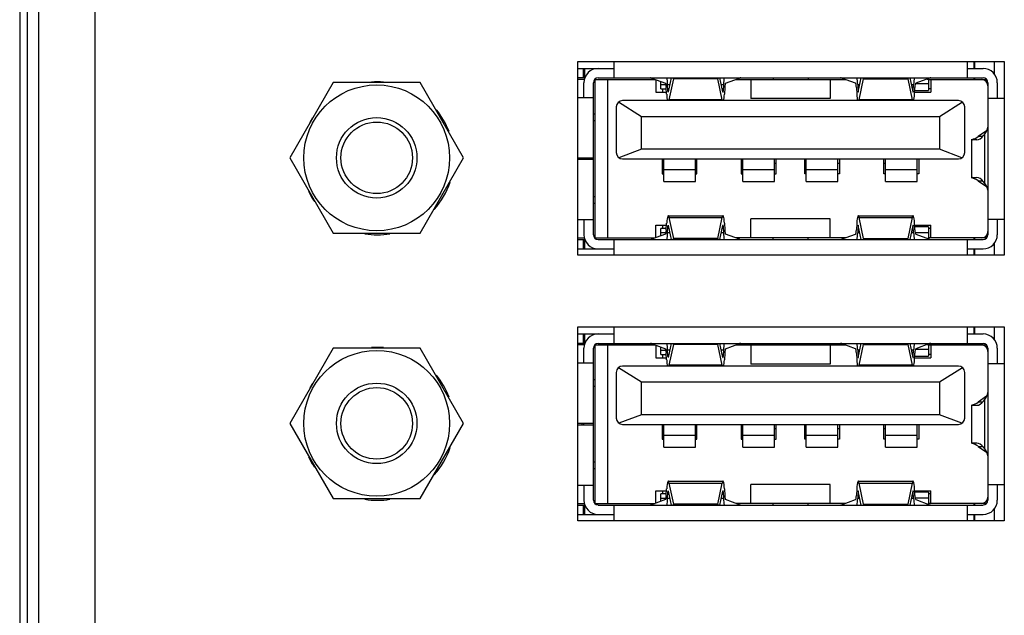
# Model space of a CAD drawing. Header units: inches. Extents: x 0 to 34, y 0 to 22.
# Tile 99 of 137: x 12.359 to 13.583, y 17.119 to 17.859. Entities that reach past the tile are written whole.
import ezdxf

# ---------------------------------------------------------------- set-up
doc = ezdxf.new("R2010")
doc.units = ezdxf.units.IN
doc.header["$LTSCALE"] = 1.87
doc.header["$MEASUREMENT"] = 0
doc.layers.get('0').update_dxf_attribs({"linetype": 'CONTINUOUS'})
for name, color, linetype in [('02___PRT_ALL_AXES', 7, 'CONTINUOUS'), ('COSMETIC', 7, 'CONTINUOUS'), ('THREAD', 7, 'CONTINUOUS')]:
    doc.layers.add(name, color=color, linetype=linetype)

msp = doc.modelspace()

# ---------------------------------------------------------------- linework, layer by layer
at = {"color": 3, "linetype": 'CONTINUOUS'}
for p, q in [((12.4533, 16.5279), (12.4533, 19.7172)), ((12.3833, 16.5975), (12.3833, 19.6475))]:
    msp.add_line(p, q, dxfattribs=at)
at = {"color": 7, "linetype": 'CONTINUOUS'}
for p, q in [((12.3595, 19.6812), (12.3595, 16.5639)), ((12.369, 16.5639), (12.369, 19.6812)), ((13.098, 17.7869), (13.098, 17.8075)), ((13.5369, 17.8075), (13.5369, 17.7869)), ((13.053, 17.7987), (13.098, 17.7987)), ((13.0595, 17.7987), (13.0595, 17.7869)), ((13.0618, 17.7875), (13.0618, 17.7987)), ((13.5369, 17.7987), (13.5566, 17.7987)), ((12.7491, 17.7811), (12.6951, 17.6876)), ((12.8571, 17.7811), (12.7491, 17.7811)), ((12.911, 17.6876), (12.8571, 17.7811)), ((13.0616, 17.7869), (13.053, 17.7869)), ((13.061, 17.785), (13.053, 17.785)), ((13.0606, 17.7627), (13.0606, 17.781)), ((13.0724, 17.5921), (13.0724, 17.781)), ((13.0739, 17.785), (13.1493, 17.785)), ((13.0743, 17.785), (13.0743, 17.5881)), ((13.0783, 17.7869), (13.5566, 17.7869)), ((13.0901, 17.785), (13.0901, 17.5881)), ((13.1447, 17.7867), (13.162, 17.7802)), ((13.1499, 17.7847), (13.1499, 17.7692)), ((13.156, 17.7732), (13.156, 17.7825)), ((13.1627, 17.7783), (13.156, 17.7783)), ((13.165, 17.7705), (13.1646, 17.7788)), ((13.1646, 17.7788), (13.1673, 17.7788)), ((13.1691, 17.7869), (13.1654, 17.7696)), ((13.1718, 17.7857), (13.1663, 17.7598)), ((13.1718, 17.7857), (13.1717, 17.7869)), ((13.2269, 17.7857), (13.1718, 17.7857)), ((13.227, 17.7869), (13.2269, 17.7857)), ((13.2323, 17.7598), (13.2269, 17.7857)), ((13.2333, 17.7696), (13.2296, 17.7869)), ((13.2313, 17.7788), (13.2341, 17.7788)), ((13.2341, 17.7788), (13.2337, 17.7705)), ((13.2367, 17.7802), (13.254, 17.7867)), ((13.2494, 17.785), (13.3855, 17.785)), ((13.268, 17.785), (13.268, 17.7613)), ((13.2958, 17.7869), (13.2958, 17.785)), ((13.3391, 17.7869), (13.3391, 17.785)), ((13.3665, 17.785), (13.3665, 17.7613)), ((13.3982, 17.7802), (13.3809, 17.7867)), ((13.4008, 17.7788), (13.4012, 17.7705)), ((13.4008, 17.7788), (13.4036, 17.7788)), ((13.4016, 17.7696), (13.4053, 17.7869)), ((13.4026, 17.7598), (13.408, 17.7857)), ((13.4079, 17.7869), (13.408, 17.7857)), ((13.408, 17.7857), (13.4631, 17.7857)), ((13.4631, 17.7857), (13.4632, 17.7869)), ((13.4631, 17.7857), (13.4685, 17.7598)), ((13.4658, 17.7869), (13.4695, 17.7696)), ((13.4675, 17.7788), (13.4703, 17.7788)), ((13.4699, 17.7705), (13.4703, 17.7788)), ((13.4887, 17.7796), (13.4725, 17.7796)), ((13.4902, 17.7867), (13.4729, 17.7802)), ((13.4871, 17.7855), (13.4887, 17.7855)), ((13.4887, 17.7861), (13.4887, 17.7712)), ((13.4887, 17.785), (13.561, 17.785)), ((13.4917, 17.785), (13.4917, 17.7692)), ((13.5625, 17.781), (13.5625, 17.5921)), ((13.5743, 17.781), (13.5743, 17.7619)), ((13.1499, 17.7692), (13.1633, 17.7692)), ((13.156, 17.7732), (13.1631, 17.7732)), ((13.1582, 17.7732), (13.1582, 17.7692)), ((13.1634, 17.7667), (13.163, 17.7749)), ((13.1656, 17.7705), (13.165, 17.7705)), ((13.2337, 17.7705), (13.2331, 17.7705)), ((13.2357, 17.7749), (13.2353, 17.7667)), ((13.3992, 17.7749), (13.3996, 17.7667)), ((13.4018, 17.7705), (13.4012, 17.7705)), ((13.4699, 17.7705), (13.4693, 17.7705)), ((13.4715, 17.7667), (13.4719, 17.7749)), ((13.4716, 17.7692), (13.4917, 17.7692)), ((13.4717, 17.7712), (13.4887, 17.7712)), ((13.4917, 17.7732), (13.4887, 17.7732)), ((13.053, 17.7627), (13.0724, 17.7627)), ((13.1036, 17.757), (13.1322, 17.7391)), ((13.5259, 17.7588), (13.1086, 17.7588)), ((13.2323, 17.7598), (13.1663, 17.7598)), ((13.3665, 17.7613), (13.268, 17.7613)), ((13.4685, 17.7598), (13.4026, 17.7598)), ((13.5023, 17.7391), (13.5309, 17.757)), ((13.5625, 17.7619), (13.583, 17.7619)), ((13.0743, 17.7417), (13.0724, 17.7417)), ((13.1007, 17.7509), (13.1007, 17.6942)), ((13.5338, 17.6942), (13.5338, 17.7509)), ((13.0724, 17.7338), (13.0743, 17.7338)), ((13.1322, 17.6982), (13.1322, 17.7391)), ((13.1322, 17.7391), (13.5023, 17.7391)), ((13.5023, 17.7391), (13.5023, 17.6982)), ((13.5609, 17.7212), (13.5505, 17.7141)), ((13.5428, 17.7102), (13.5428, 17.7106)), ((13.5428, 17.6629), (13.5428, 17.7102)), ((13.5434, 17.7102), (13.5488, 17.7102)), ((13.556, 17.7141), (13.5505, 17.7141)), ((13.5572, 17.7153), (13.5584, 17.7168)), ((13.5584, 17.7168), (13.5584, 17.6563)), ((13.1322, 17.6982), (13.1042, 17.6877)), ((13.5023, 17.6982), (13.1322, 17.6982)), ((13.5303, 17.6877), (13.5023, 17.6982)), ((12.6951, 17.6876), (12.7491, 17.5941)), ((12.8571, 17.5941), (12.911, 17.6876)), ((13.0724, 17.6873), (13.053, 17.6873)), ((13.053, 17.6858), (13.0724, 17.6858)), ((13.0586, 17.6858), (13.0586, 17.6873)), ((13.0606, 17.6858), (13.0606, 17.6873)), ((13.0606, 17.6859), (13.0724, 17.6859)), ((13.1086, 17.6863), (13.5259, 17.6863)), ((13.1578, 17.6863), (13.1578, 17.6678)), ((13.1598, 17.6806), (13.1578, 17.6806)), ((13.1598, 17.6581), (13.1598, 17.6863)), ((13.1991, 17.6581), (13.1991, 17.6863)), ((13.2011, 17.6806), (13.1991, 17.6806)), ((13.2011, 17.6678), (13.2011, 17.6863)), ((13.2562, 17.6863), (13.2562, 17.6678)), ((13.2582, 17.6806), (13.2562, 17.6806)), ((13.2582, 17.6581), (13.2582, 17.6863)), ((13.2976, 17.6581), (13.2976, 17.6863)), ((13.2995, 17.6806), (13.2976, 17.6806)), ((13.2995, 17.6678), (13.2995, 17.6863)), ((13.335, 17.6678), (13.335, 17.6863)), ((13.3369, 17.6806), (13.335, 17.6806)), ((13.3369, 17.6581), (13.3369, 17.6863)), ((13.3763, 17.6581), (13.3763, 17.6863)), ((13.3783, 17.6806), (13.3763, 17.6806)), ((13.3783, 17.6863), (13.3783, 17.6678)), ((13.4334, 17.6678), (13.4334, 17.6863)), ((13.4354, 17.6806), (13.4334, 17.6806)), ((13.4354, 17.6581), (13.4354, 17.6863)), ((13.4747, 17.6581), (13.4747, 17.6863)), ((13.4767, 17.6863), (13.4767, 17.6678)), ((13.1991, 17.6725), (13.1598, 17.6725)), ((13.2976, 17.6725), (13.2582, 17.6725)), ((13.3763, 17.6725), (13.3369, 17.6725)), ((13.4747, 17.6725), (13.4354, 17.6725)), ((13.1578, 17.6678), (13.1598, 17.6678)), ((13.1598, 17.6581), (13.1991, 17.6581)), ((13.1991, 17.6678), (13.2011, 17.6678)), ((13.2562, 17.6678), (13.2582, 17.6678)), ((13.2582, 17.6581), (13.2976, 17.6581)), ((13.2976, 17.6678), (13.2995, 17.6678)), ((13.3369, 17.6678), (13.335, 17.6678)), ((13.3369, 17.6581), (13.3763, 17.6581)), ((13.3783, 17.6678), (13.3763, 17.6678)), ((13.4354, 17.6678), (13.4334, 17.6678)), ((13.4354, 17.6581), (13.4747, 17.6581)), ((13.4767, 17.6678), (13.4747, 17.6678)), ((13.5428, 17.6625), (13.5428, 17.6628)), ((13.5488, 17.6629), (13.5434, 17.6629)), ((13.5505, 17.659), (13.5609, 17.6519)), ((13.5505, 17.659), (13.556, 17.659)), ((13.5584, 17.6563), (13.5572, 17.6578)), ((13.0743, 17.6393), (13.0724, 17.6393)), ((13.0724, 17.6314), (13.0743, 17.6314)), ((13.0724, 17.6104), (13.053, 17.6104)), ((13.0606, 17.6104), (13.0606, 17.5921)), ((13.1653, 17.6157), (13.2334, 17.6157)), ((13.1663, 17.6133), (13.1718, 17.5873)), ((13.1663, 17.6133), (13.2323, 17.6133)), ((13.2269, 17.5873), (13.2323, 17.6133)), ((13.268, 17.5881), (13.268, 17.6117)), ((13.3665, 17.6117), (13.268, 17.6117)), ((13.3665, 17.5881), (13.3665, 17.6117)), ((13.4015, 17.6157), (13.4696, 17.6157)), ((13.408, 17.5873), (13.4026, 17.6133)), ((13.4026, 17.6133), (13.4685, 17.6133)), ((13.4685, 17.6133), (13.4631, 17.5873)), ((13.583, 17.6111), (13.5625, 17.6111)), ((13.5743, 17.6111), (13.5743, 17.5921)), ((13.1499, 17.5884), (13.1499, 17.6039)), ((13.1499, 17.6039), (13.1633, 17.6039)), ((13.156, 17.5906), (13.156, 17.5999)), ((13.1631, 17.5999), (13.156, 17.5999)), ((13.156, 17.5947), (13.1627, 17.5947)), ((13.1582, 17.6039), (13.1582, 17.5999)), ((13.163, 17.5981), (13.1634, 17.6064)), ((13.1646, 17.5943), (13.165, 17.6025)), ((13.165, 17.6025), (13.1656, 17.6025)), ((13.1654, 17.6035), (13.1691, 17.5861)), ((13.2296, 17.5861), (13.2333, 17.6035)), ((13.2331, 17.6025), (13.2337, 17.6025)), ((13.2337, 17.6025), (13.2341, 17.5943)), ((13.2353, 17.6064), (13.2357, 17.5981)), ((13.3996, 17.6064), (13.3992, 17.5981)), ((13.4012, 17.6025), (13.4008, 17.5943)), ((13.4012, 17.6025), (13.4018, 17.6025)), ((13.4053, 17.5861), (13.4016, 17.6035)), ((13.4695, 17.6035), (13.4658, 17.5861)), ((13.4693, 17.6025), (13.4699, 17.6025)), ((13.4703, 17.5943), (13.4699, 17.6025)), ((13.4719, 17.5981), (13.4715, 17.6064)), ((13.4716, 17.6039), (13.4917, 17.6039)), ((13.4887, 17.6019), (13.4717, 17.6019)), ((13.4722, 17.595), (13.4887, 17.595)), ((13.4887, 17.6019), (13.4887, 17.587)), ((13.4917, 17.5999), (13.4887, 17.5999)), ((13.4917, 17.5881), (13.4917, 17.6039)), ((12.7491, 17.5941), (12.8571, 17.5941)), ((13.053, 17.5881), (13.061, 17.5881)), ((13.053, 17.5861), (13.0616, 17.5861)), ((13.0595, 17.5861), (13.0595, 17.5743)), ((13.0618, 17.5743), (13.0618, 17.5856)), ((13.0739, 17.5881), (13.1493, 17.5881)), ((13.0783, 17.5861), (13.5566, 17.5861)), ((13.098, 17.5665), (13.098, 17.5861)), ((13.162, 17.5928), (13.1447, 17.5864)), ((13.1673, 17.5943), (13.1646, 17.5943)), ((13.1717, 17.5861), (13.1718, 17.5873)), ((13.2269, 17.5873), (13.1718, 17.5873)), ((13.2269, 17.5873), (13.227, 17.5861)), ((13.2341, 17.5943), (13.2313, 17.5943)), ((13.254, 17.5864), (13.2367, 17.5928)), ((13.3855, 17.5881), (13.2494, 17.5881)), ((13.2958, 17.5861), (13.2958, 17.5881)), ((13.3391, 17.5861), (13.3391, 17.5881)), ((13.3809, 17.5864), (13.3982, 17.5928)), ((13.4036, 17.5943), (13.4008, 17.5943)), ((13.408, 17.5873), (13.4079, 17.5861)), ((13.408, 17.5873), (13.4631, 17.5873)), ((13.4632, 17.5861), (13.4631, 17.5873)), ((13.4703, 17.5943), (13.4675, 17.5943)), ((13.4729, 17.5928), (13.4902, 17.5864)), ((13.4887, 17.5873), (13.4878, 17.5873)), ((13.561, 17.5881), (13.4887, 17.5881)), ((13.5369, 17.5861), (13.5369, 17.5665)), ((13.053, 17.5743), (13.098, 17.5743)), ((13.5369, 17.5743), (13.5566, 17.5743)), ((13.098, 17.4569), (13.098, 17.4775)), ((13.5369, 17.4775), (13.5369, 17.4569)), ((13.053, 17.4687), (13.098, 17.4687)), ((13.0595, 17.4687), (13.0595, 17.4569)), ((13.0618, 17.4575), (13.0618, 17.4687)), ((13.5369, 17.4687), (13.5566, 17.4687)), ((12.7491, 17.4511), (12.6951, 17.3576)), ((12.8571, 17.4511), (12.7491, 17.4511)), ((12.911, 17.3576), (12.8571, 17.4511)), ((13.0616, 17.4569), (13.053, 17.4569)), ((13.061, 17.455), (13.053, 17.455)), ((13.0606, 17.4327), (13.0606, 17.451)), ((13.0724, 17.2621), (13.0724, 17.451)), ((13.0739, 17.455), (13.1493, 17.455)), ((13.0743, 17.455), (13.0743, 17.2581)), ((13.0783, 17.4569), (13.5566, 17.4569)), ((13.0901, 17.455), (13.0901, 17.2581)), ((13.1447, 17.4567), (13.162, 17.4502)), ((13.1499, 17.4547), (13.1499, 17.4392)), ((13.156, 17.4432), (13.156, 17.4525)), ((13.1627, 17.4483), (13.156, 17.4483)), ((13.165, 17.4405), (13.1646, 17.4488)), ((13.1646, 17.4488), (13.1673, 17.4488)), ((13.1691, 17.4569), (13.1654, 17.4396)), ((13.1718, 17.4557), (13.1663, 17.4298)), ((13.1718, 17.4557), (13.1717, 17.4569)), ((13.2269, 17.4557), (13.1718, 17.4557)), ((13.227, 17.4569), (13.2269, 17.4557)), ((13.2323, 17.4298), (13.2269, 17.4557)), ((13.2333, 17.4396), (13.2296, 17.4569)), ((13.2313, 17.4488), (13.2341, 17.4488)), ((13.2341, 17.4488), (13.2337, 17.4405)), ((13.2367, 17.4502), (13.254, 17.4567)), ((13.2494, 17.455), (13.3855, 17.455)), ((13.268, 17.455), (13.268, 17.4313)), ((13.2958, 17.4569), (13.2958, 17.455)), ((13.3391, 17.4569), (13.3391, 17.455)), ((13.3665, 17.455), (13.3665, 17.4313)), ((13.3982, 17.4502), (13.3809, 17.4567)), ((13.4008, 17.4488), (13.4012, 17.4405)), ((13.4008, 17.4488), (13.4036, 17.4488)), ((13.4016, 17.4396), (13.4053, 17.4569)), ((13.4026, 17.4298), (13.408, 17.4557)), ((13.4079, 17.4569), (13.408, 17.4557)), ((13.408, 17.4557), (13.4631, 17.4557)), ((13.4631, 17.4557), (13.4632, 17.4569)), ((13.4631, 17.4557), (13.4685, 17.4298)), ((13.4658, 17.4569), (13.4695, 17.4396)), ((13.4675, 17.4488), (13.4703, 17.4488)), ((13.4699, 17.4405), (13.4703, 17.4488)), ((13.4887, 17.4496), (13.4725, 17.4496)), ((13.4902, 17.4567), (13.4729, 17.4502)), ((13.4871, 17.4555), (13.4887, 17.4555)), ((13.4887, 17.4561), (13.4887, 17.4412)), ((13.4887, 17.455), (13.561, 17.455)), ((13.4917, 17.455), (13.4917, 17.4392)), ((13.5625, 17.451), (13.5625, 17.2621)), ((13.5743, 17.451), (13.5743, 17.4319)), ((13.1499, 17.4392), (13.1633, 17.4392)), ((13.156, 17.4432), (13.1631, 17.4432)), ((13.1582, 17.4432), (13.1582, 17.4392)), ((13.1634, 17.4367), (13.163, 17.4449)), ((13.1656, 17.4405), (13.165, 17.4405)), ((13.2337, 17.4405), (13.2331, 17.4405)), ((13.2357, 17.4449), (13.2353, 17.4367)), ((13.3992, 17.4449), (13.3996, 17.4367)), ((13.4018, 17.4405), (13.4012, 17.4405)), ((13.4699, 17.4405), (13.4693, 17.4405)), ((13.4715, 17.4367), (13.4719, 17.4449)), ((13.4716, 17.4392), (13.4917, 17.4392)), ((13.4717, 17.4412), (13.4887, 17.4412)), ((13.4917, 17.4432), (13.4887, 17.4432)), ((13.053, 17.4327), (13.0724, 17.4327)), ((13.1036, 17.427), (13.1322, 17.4091)), ((13.5259, 17.4288), (13.1086, 17.4288)), ((13.2323, 17.4298), (13.1663, 17.4298)), ((13.3665, 17.4313), (13.268, 17.4313)), ((13.4685, 17.4298), (13.4026, 17.4298)), ((13.5023, 17.4091), (13.5309, 17.427)), ((13.5625, 17.4319), (13.583, 17.4319)), ((13.0743, 17.4117), (13.0724, 17.4117)), ((13.1007, 17.4209), (13.1007, 17.3642)), ((13.5338, 17.3642), (13.5338, 17.4209)), ((13.0724, 17.4038), (13.0743, 17.4038)), ((13.1322, 17.3682), (13.1322, 17.4091)), ((13.1322, 17.4091), (13.5023, 17.4091)), ((13.5023, 17.4091), (13.5023, 17.3682)), ((13.5609, 17.3912), (13.5505, 17.3841)), ((13.5572, 17.3853), (13.5584, 17.3868)), ((13.5584, 17.3868), (13.5584, 17.3263)), ((13.5428, 17.3802), (13.5428, 17.3806)), ((13.5428, 17.3329), (13.5428, 17.3802)), ((13.5434, 17.3802), (13.5488, 17.3802)), ((13.556, 17.3841), (13.5505, 17.3841)), ((13.1322, 17.3682), (13.1042, 17.3577)), ((13.5023, 17.3682), (13.1322, 17.3682)), ((13.5303, 17.3577), (13.5023, 17.3682)), ((12.6951, 17.3576), (12.7491, 17.2641)), ((12.8571, 17.2641), (12.911, 17.3576)), ((13.0724, 17.3573), (13.053, 17.3573)), ((13.053, 17.3558), (13.0724, 17.3558)), ((13.0586, 17.3558), (13.0586, 17.3573)), ((13.0606, 17.3558), (13.0606, 17.3573)), ((13.0606, 17.3559), (13.0724, 17.3559)), ((13.1086, 17.3563), (13.5259, 17.3563)), ((13.1578, 17.3563), (13.1578, 17.3378)), ((13.1598, 17.3506), (13.1578, 17.3506)), ((13.1598, 17.3281), (13.1598, 17.3563)), ((13.1991, 17.3281), (13.1991, 17.3563)), ((13.2011, 17.3506), (13.1991, 17.3506)), ((13.2011, 17.3378), (13.2011, 17.3563)), ((13.2562, 17.3563), (13.2562, 17.3378)), ((13.2582, 17.3506), (13.2562, 17.3506)), ((13.2582, 17.3281), (13.2582, 17.3563)), ((13.2976, 17.3281), (13.2976, 17.3563)), ((13.2995, 17.3506), (13.2976, 17.3506)), ((13.2995, 17.3378), (13.2995, 17.3563)), ((13.335, 17.3378), (13.335, 17.3563)), ((13.3369, 17.3506), (13.335, 17.3506)), ((13.3369, 17.3281), (13.3369, 17.3563)), ((13.3763, 17.3281), (13.3763, 17.3563)), ((13.3783, 17.3506), (13.3763, 17.3506)), ((13.3783, 17.3563), (13.3783, 17.3378)), ((13.4334, 17.3378), (13.4334, 17.3563)), ((13.4354, 17.3506), (13.4334, 17.3506)), ((13.4354, 17.3281), (13.4354, 17.3563)), ((13.4747, 17.3281), (13.4747, 17.3563)), ((13.4767, 17.3563), (13.4767, 17.3378)), ((13.1578, 17.3378), (13.1598, 17.3378)), ((13.1991, 17.3425), (13.1598, 17.3425)), ((13.1991, 17.3378), (13.2011, 17.3378)), ((13.2562, 17.3378), (13.2582, 17.3378)), ((13.2976, 17.3425), (13.2582, 17.3425)), ((13.2976, 17.3378), (13.2995, 17.3378)), ((13.3369, 17.3378), (13.335, 17.3378)), ((13.3763, 17.3425), (13.3369, 17.3425)), ((13.3783, 17.3378), (13.3763, 17.3378)), ((13.4354, 17.3378), (13.4334, 17.3378)), ((13.4747, 17.3425), (13.4354, 17.3425)), ((13.4767, 17.3378), (13.4747, 17.3378)), ((13.1598, 17.3281), (13.1991, 17.3281)), ((13.2582, 17.3281), (13.2976, 17.3281)), ((13.3369, 17.3281), (13.3763, 17.3281)), ((13.4354, 17.3281), (13.4747, 17.3281)), ((13.5428, 17.3325), (13.5428, 17.3328)), ((13.5488, 17.3329), (13.5434, 17.3329)), ((13.5505, 17.329), (13.5609, 17.3219)), ((13.5505, 17.329), (13.556, 17.329)), ((13.5584, 17.3263), (13.5572, 17.3278)), ((13.0743, 17.3093), (13.0724, 17.3093)), ((13.0724, 17.3014), (13.0743, 17.3014)), ((13.0724, 17.2804), (13.053, 17.2804)), ((13.0606, 17.2804), (13.0606, 17.2621)), ((13.1653, 17.2857), (13.2334, 17.2857)), ((13.1663, 17.2833), (13.1718, 17.2573)), ((13.1663, 17.2833), (13.2323, 17.2833)), ((13.2269, 17.2573), (13.2323, 17.2833)), ((13.268, 17.2581), (13.268, 17.2817)), ((13.3665, 17.2817), (13.268, 17.2817)), ((13.3665, 17.2581), (13.3665, 17.2817)), ((13.4015, 17.2857), (13.4696, 17.2857)), ((13.408, 17.2573), (13.4026, 17.2833)), ((13.4026, 17.2833), (13.4685, 17.2833)), ((13.4685, 17.2833), (13.4631, 17.2573)), ((13.583, 17.2811), (13.5625, 17.2811)), ((13.5743, 17.2811), (13.5743, 17.2621)), ((13.1499, 17.2584), (13.1499, 17.2739)), ((13.1499, 17.2739), (13.1633, 17.2739)), ((13.156, 17.2606), (13.156, 17.2699)), ((13.1631, 17.2699), (13.156, 17.2699)), ((13.156, 17.2647), (13.1627, 17.2647)), ((13.1582, 17.2739), (13.1582, 17.2699)), ((13.163, 17.2681), (13.1634, 17.2764)), ((13.1646, 17.2643), (13.165, 17.2725)), ((13.1673, 17.2643), (13.1646, 17.2643)), ((13.165, 17.2725), (13.1656, 17.2725)), ((13.1654, 17.2735), (13.1691, 17.2561)), ((13.2296, 17.2561), (13.2333, 17.2735)), ((13.2341, 17.2643), (13.2313, 17.2643)), ((13.2331, 17.2725), (13.2337, 17.2725)), ((13.2337, 17.2725), (13.2341, 17.2643)), ((13.2353, 17.2764), (13.2357, 17.2681)), ((13.3996, 17.2764), (13.3992, 17.2681)), ((13.4012, 17.2725), (13.4008, 17.2643)), ((13.4036, 17.2643), (13.4008, 17.2643)), ((13.4012, 17.2725), (13.4018, 17.2725)), ((13.4053, 17.2561), (13.4016, 17.2735)), ((13.4695, 17.2735), (13.4658, 17.2561)), ((13.4703, 17.2643), (13.4675, 17.2643)), ((13.4693, 17.2725), (13.4699, 17.2725)), ((13.4703, 17.2643), (13.4699, 17.2725)), ((13.4719, 17.2681), (13.4715, 17.2764)), ((13.4716, 17.2739), (13.4917, 17.2739)), ((13.4887, 17.2719), (13.4717, 17.2719)), ((13.4722, 17.265), (13.4887, 17.265)), ((13.4887, 17.2719), (13.4887, 17.257)), ((13.4917, 17.2699), (13.4887, 17.2699)), ((13.4917, 17.2581), (13.4917, 17.2739)), ((12.7491, 17.2641), (12.8571, 17.2641)), ((13.053, 17.2581), (13.061, 17.2581)), ((13.053, 17.2561), (13.0616, 17.2561)), ((13.0595, 17.2561), (13.0595, 17.2443)), ((13.0618, 17.2443), (13.0618, 17.2556)), ((13.0739, 17.2581), (13.1493, 17.2581)), ((13.0783, 17.2561), (13.5566, 17.2561)), ((13.098, 17.2365), (13.098, 17.2561)), ((13.162, 17.2628), (13.1447, 17.2564)), ((13.1717, 17.2561), (13.1718, 17.2573)), ((13.2269, 17.2573), (13.1718, 17.2573)), ((13.2269, 17.2573), (13.227, 17.2561)), ((13.254, 17.2564), (13.2367, 17.2628)), ((13.3855, 17.2581), (13.2494, 17.2581)), ((13.2958, 17.2561), (13.2958, 17.2581)), ((13.3391, 17.2561), (13.3391, 17.2581)), ((13.3809, 17.2564), (13.3982, 17.2628)), ((13.408, 17.2573), (13.4079, 17.2561)), ((13.408, 17.2573), (13.4631, 17.2573)), ((13.4632, 17.2561), (13.4631, 17.2573)), ((13.4729, 17.2628), (13.4902, 17.2564)), ((13.4887, 17.2573), (13.4878, 17.2573)), ((13.561, 17.2581), (13.4887, 17.2581)), ((13.5369, 17.2561), (13.5369, 17.2365)), ((13.053, 17.2443), (13.098, 17.2443)), ((13.5369, 17.2443), (13.5566, 17.2443))]:
    msp.add_line(p, q, dxfattribs=at)
for centre in [(12.8031, 17.6876), (12.8031, 17.3576)]:
    msp.add_circle(centre, 0.0906, dxfattribs=at)
for centre, radius, start, end in [((13.0783, 17.781), 0.0177, 90, 180), ((13.5566, 17.781), 0.0177, 0, 90), ((13.0783, 17.781), 0.00591, 90, 180), ((13.5547, 17.7771), 0.00787, 0, 90), ((13.5566, 17.781), 0.00591, 0, 90), ((13.1086, 17.7509), 0.00787, 90, 180), ((13.5259, 17.7509), 0.00787, 0, 90), ((13.1086, 17.6942), 0.00787, 180, 270), ((13.5259, 17.6942), 0.00787, 270, 360), ((13.5547, 17.596), 0.00787, 270, 360), ((13.0783, 17.5921), 0.0177, 180, 270), ((13.0783, 17.5921), 0.00591, 180, 270), ((13.5566, 17.5921), 0.0177, 270, 360), ((13.5566, 17.5921), 0.00591, 270, 360), ((13.0783, 17.451), 0.0177, 90, 180), ((13.5566, 17.451), 0.0177, 0, 90), ((13.0783, 17.451), 0.00591, 90, 180), ((13.5547, 17.4471), 0.00787, 0, 90), ((13.5566, 17.451), 0.00591, 0, 90), ((13.1086, 17.4209), 0.00787, 90, 180), ((13.5259, 17.4209), 0.00787, 0, 90), ((13.1086, 17.3642), 0.00787, 180, 270), ((13.5259, 17.3642), 0.00787, 270, 360), ((13.5547, 17.266), 0.00787, 270, 360), ((13.0783, 17.2621), 0.0177, 180, 270), ((13.0783, 17.2621), 0.00591, 180, 270), ((13.5566, 17.2621), 0.0177, 270, 360), ((13.5566, 17.2621), 0.00591, 270, 360)]:
    msp.add_arc(centre, radius, start, end, dxfattribs=at)
for centre, major_axis, ratio, start_param, end_param in [((13.1432, 17.5901), (0, 0.1969), 0.141378, -0.05236, 0), ((13.162, 17.7724), (0, 0.00787), 0.141378, -1.239184, -0.05236), ((13.162, 17.7724), (0, 0.0197), 0.141378, -1.239184, -0.733099), ((13.2367, 17.7724), (0, 0.0197), 0.141378, 0.733098, 1.239184), ((13.2367, 17.7724), (0, 0.00787), 0.141378, 0.05236, 1.239184), ((13.2554, 17.5901), (0, 0.1969), 0.141378, 0, 0.05236), ((13.3795, 17.5901), (0, 0.1969), 0.141378, -0.05236, 0), ((13.3982, 17.7724), (0, 0.00787), 0.141378, -1.239184, -0.05236), ((13.3982, 17.7724), (0, 0.0197), 0.141378, -1.239184, -0.733099), ((13.4729, 17.7724), (0, 0.0197), 0.141378, 0.733099, 1.239184), ((13.4729, 17.7724), (0, 0.00787), 0.141378, 0.05236, 1.239184), ((13.4917, 17.5901), (0, 0.1969), 0.141378, 0, 0.05236), ((13.1653, 17.7712), (0, 0.0138), 0.141378, -4.380776, -3.592619), ((13.1653, 17.7712), (0, 0.00197), 0.141378, -4.380776, -2.548181), ((13.2334, 17.7712), (0, 0.00197), 0.141378, 2.548181, 4.380776), ((13.2334, 17.7712), (0, 0.0138), 0.141378, -2.690566, -1.902409), ((13.4015, 17.7712), (0, 0.0138), 0.141378, -4.380776, -3.592619), ((13.4015, 17.7712), (0, 0.00197), 0.141378, -4.380776, -2.548181), ((13.4696, 17.7712), (0, 0.00197), 0.141378, 2.548181, 4.380776), ((13.4696, 17.7712), (0, 0.0138), 0.141378, -2.690566, -1.902409), ((13.1653, 17.7712), (0, 0.0138), 0.141378, -2.690566, -2.548181), ((13.2334, 17.7712), (0, 0.0138), 0.141378, -3.735005, -3.592619), ((13.4015, 17.7712), (0, 0.0138), 0.141378, -2.690566, -2.548181), ((13.4696, 17.7712), (0, 0.0138), 0.141378, -3.735005, -3.592619), ((13.3263, 17.7269), (0.2362, 0), 0.23206, -0.186487, -0.018516), ((13.5232, 17.7235), (0.0394, 0), 0.202398, -0.286051, -0.247527), ((13.5391, 17.907), (0, 0.1969), 0.294118, -3.076101, -2.941893), ((13.5434, 17.907), (0, 0.1969), 0.188679, -3.157038, -3.141593), ((13.5488, 17.907), (0, 0.1969), 0.188679, -3.141593, -2.913569), ((13.5434, 17.4661), (0, 0.1969), 0.188679, 0, 0.015445), ((13.5391, 17.4661), (0, 0.1969), 0.294118, -0.1997, -0.065491), ((13.5488, 17.4661), (0, 0.1969), 0.188679, -0.228024, 0), ((13.3263, 17.6462), (0.2362, 0), 0.23206, 0.018516, 0.186487), ((13.5232, 17.6496), (0.0394, 0), 0.202398, 0.247527, 0.286051), ((13.1653, 17.6019), (0, 0.0138), 0.141378, -0.593412, 1.239184), ((13.2334, 17.6019), (0, 0.0138), 0.141378, 5.044002, 6.876597), ((13.4015, 17.6019), (0, 0.0138), 0.141378, -0.593412, 1.239184), ((13.4696, 17.6019), (0, 0.0138), 0.141378, 5.044002, 6.876597), ((13.162, 17.6007), (0, 0.00787), 0.141378, -3.089233, -1.902409), ((13.1653, 17.6019), (0, 0.00197), 0.141378, 5.689773, 7.522369), ((13.2334, 17.6019), (0, 0.00197), 0.141378, -1.239184, 0.593412), ((13.2367, 17.6007), (0, 0.00787), 0.141378, -4.380776, -3.193953), ((13.3982, 17.6007), (0, 0.00787), 0.141378, -3.089233, -1.902409), ((13.4015, 17.6019), (0, 0.00197), 0.141378, 5.689773, 7.522369), ((13.4696, 17.6019), (0, 0.00197), 0.141378, -1.239184, 0.593412), ((13.4729, 17.6007), (0, 0.00787), 0.141378, -4.380776, -3.193953), ((13.1432, 17.783), (0, 0.1969), 0.141378, -3.141593, -3.089233), ((13.162, 17.6007), (0, 0.0197), 0.141378, -2.408494, -1.902409), ((13.2367, 17.6007), (0, 0.0197), 0.141378, -4.380776, -3.874691), ((13.2554, 17.783), (0, 0.1969), 0.141378, -3.193953, -3.141593), ((13.3795, 17.783), (0, 0.1969), 0.141378, -3.141593, -3.089233), ((13.3982, 17.6007), (0, 0.0197), 0.141378, -2.408493, -1.902409), ((13.4729, 17.6007), (0, 0.0197), 0.141378, -4.380776, -3.874692), ((13.4917, 17.783), (0, 0.1969), 0.141378, -3.193953, -3.141593), ((13.1432, 17.2601), (0, 0.1969), 0.141378, -0.05236, 0), ((13.162, 17.4424), (0, 0.00787), 0.141378, -1.239184, -0.05236), ((13.162, 17.4424), (0, 0.0197), 0.141378, -1.239184, -0.733099), ((13.2367, 17.4424), (0, 0.0197), 0.141378, 0.733098, 1.239184), ((13.2367, 17.4424), (0, 0.00787), 0.141378, 0.05236, 1.239184), ((13.2554, 17.2601), (0, 0.1969), 0.141378, 0, 0.05236), ((13.3795, 17.2601), (0, 0.1969), 0.141378, -0.05236, 0), ((13.3982, 17.4424), (0, 0.00787), 0.141378, -1.239184, -0.05236), ((13.3982, 17.4424), (0, 0.0197), 0.141378, -1.239184, -0.733099), ((13.4729, 17.4424), (0, 0.0197), 0.141378, 0.733099, 1.239184), ((13.4729, 17.4424), (0, 0.00787), 0.141378, 0.05236, 1.239184), ((13.4917, 17.2601), (0, 0.1969), 0.141378, 0, 0.05236), ((13.1653, 17.4412), (0, 0.0138), 0.141378, -4.380776, -3.592619), ((13.1653, 17.4412), (0, 0.00197), 0.141378, -4.380776, -2.548181), ((13.2334, 17.4412), (0, 0.00197), 0.141378, 2.548181, 4.380776), ((13.2334, 17.4412), (0, 0.0138), 0.141378, -2.690566, -1.902409), ((13.4015, 17.4412), (0, 0.0138), 0.141378, -4.380776, -3.592619), ((13.4015, 17.4412), (0, 0.00197), 0.141378, -4.380776, -2.548181), ((13.4696, 17.4412), (0, 0.00197), 0.141378, 2.548181, 4.380776), ((13.4696, 17.4412), (0, 0.0138), 0.141378, -2.690566, -1.902409), ((13.1653, 17.4412), (0, 0.0138), 0.141378, -2.690566, -2.548181), ((13.2334, 17.4412), (0, 0.0138), 0.141378, -3.735005, -3.592619), ((13.4015, 17.4412), (0, 0.0138), 0.141378, -2.690566, -2.548181), ((13.4696, 17.4412), (0, 0.0138), 0.141378, -3.735005, -3.592619), ((13.3263, 17.3969), (0.2362, 0), 0.23206, -0.186487, -0.018516), ((13.5232, 17.3935), (0.0394, 0), 0.202398, -0.286051, -0.247527), ((13.5391, 17.577), (0, 0.1969), 0.294118, -3.076101, -2.941893), ((13.5434, 17.577), (0, 0.1969), 0.188679, -3.157038, -3.141593), ((13.5488, 17.577), (0, 0.1969), 0.188679, -3.141593, -2.913569), ((13.5434, 17.1361), (0, 0.1969), 0.188679, 0, 0.015445), ((13.5391, 17.1361), (0, 0.1969), 0.294118, -0.1997, -0.065491), ((13.5488, 17.1361), (0, 0.1969), 0.188679, -0.228024, 0), ((13.3263, 17.3162), (0.2362, 0), 0.23206, 0.018516, 0.186487), ((13.5232, 17.3196), (0.0394, 0), 0.202398, 0.247527, 0.286051), ((13.1653, 17.2719), (0, 0.0138), 0.141378, -0.593412, 1.239184), ((13.2334, 17.2719), (0, 0.0138), 0.141378, 5.044002, 6.876597), ((13.4015, 17.2719), (0, 0.0138), 0.141378, -0.593412, 1.239184), ((13.4696, 17.2719), (0, 0.0138), 0.141378, 5.044002, 6.876597), ((13.162, 17.2707), (0, 0.00787), 0.141378, -3.089233, -1.902409), ((13.162, 17.2707), (0, 0.0197), 0.141378, -2.408494, -1.902409), ((13.1653, 17.2719), (0, 0.00197), 0.141378, 5.689773, 7.522369), ((13.2334, 17.2719), (0, 0.00197), 0.141378, -1.239184, 0.593412), ((13.2367, 17.2707), (0, 0.0197), 0.141378, -4.380776, -3.874691), ((13.2367, 17.2707), (0, 0.00787), 0.141378, -4.380776, -3.193953), ((13.3982, 17.2707), (0, 0.00787), 0.141378, -3.089233, -1.902409), ((13.3982, 17.2707), (0, 0.0197), 0.141378, -2.408493, -1.902409), ((13.4015, 17.2719), (0, 0.00197), 0.141378, 5.689773, 7.522369), ((13.4696, 17.2719), (0, 0.00197), 0.141378, -1.239184, 0.593412), ((13.4729, 17.2707), (0, 0.0197), 0.141378, -4.380776, -3.874692), ((13.4729, 17.2707), (0, 0.00787), 0.141378, -4.380776, -3.193953), ((13.1432, 17.453), (0, 0.1969), 0.141378, -3.141593, -3.089233), ((13.2554, 17.453), (0, 0.1969), 0.141378, -3.193953, -3.141593), ((13.3795, 17.453), (0, 0.1969), 0.141378, -3.141593, -3.089233), ((13.4917, 17.453), (0, 0.1969), 0.141378, -3.193953, -3.141593)]:
    msp.add_ellipse(centre, major_axis=major_axis, ratio=ratio, start_param=start_param, end_param=end_param, dxfattribs=at)
at = {"layer": '02___PRT_ALL_AXES', "color": 3, "linetype": 'CONTINUOUS'}
for p, q in [((13.053, 17.5665), (13.053, 17.8075)), ((13.053, 17.8075), (13.583, 17.8075)), ((13.583, 17.8075), (13.583, 17.5665)), ((13.583, 17.5665), (13.053, 17.5665)), ((13.053, 17.2365), (13.053, 17.4775)), ((13.053, 17.4775), (13.583, 17.4775)), ((13.583, 17.4775), (13.583, 17.2365)), ((13.583, 17.2365), (13.053, 17.2365))]:
    msp.add_line(p, q, dxfattribs=at)
at = {"layer": '02___PRT_ALL_AXES', "color": 7, "linetype": 'CONTINUOUS'}
for p, q in [((13.546, 17.8075), (13.546, 17.7987)), ((13.546, 17.7869), (13.546, 17.785)), ((13.546, 17.5881), (13.546, 17.5861)), ((13.546, 17.5743), (13.546, 17.5665)), ((13.546, 17.4775), (13.546, 17.4687)), ((13.546, 17.4569), (13.546, 17.455)), ((13.546, 17.2581), (13.546, 17.2561)), ((13.546, 17.2443), (13.546, 17.2365))]:
    msp.add_line(p, q, dxfattribs=at)
at = {"layer": '02___PRT_ALL_AXES', "color": 3, "linetype": 'CONTINUOUS'}
for centre, start, end in [((12.804, 17.687), 85.4999, 94.5001), ((12.804, 17.687), 20.5437, 39.4563), ((12.804, 17.687), 147.9951, 152.0049), ((12.804, 17.687), 318.1014, 341.8986), ((12.804, 17.687), 205.5589, 214.4411), ((12.804, 17.687), 260.6028, 279.3972), ((12.804, 17.357), 85.4999, 94.5001), ((12.804, 17.357), 20.5437, 39.4563), ((12.804, 17.357), 147.9951, 152.0049), ((12.804, 17.357), 318.1014, 341.8986), ((12.804, 17.357), 205.5589, 214.4411), ((12.804, 17.357), 260.6028, 279.3972)]:
    msp.add_arc(centre, 0.095, start, end, dxfattribs=at)
at = {"layer": 'COSMETIC', "color": 4, "linetype": 'CONTINUOUS'}
for p, q in [((13.5456, 17.7987), (13.5456, 17.8075)), ((13.546, 17.7987), (13.546, 17.8075)), ((13.571, 17.7913), (13.571, 17.8075)), ((13.5456, 17.785), (13.5456, 17.7869)), ((13.546, 17.785), (13.546, 17.7869)), ((13.5456, 17.5861), (13.5456, 17.5881)), ((13.546, 17.5861), (13.546, 17.5881)), ((13.5456, 17.5665), (13.5456, 17.5743)), ((13.546, 17.5665), (13.546, 17.5743)), ((13.571, 17.5665), (13.571, 17.5818)), ((13.5456, 17.4687), (13.5456, 17.4775)), ((13.546, 17.4687), (13.546, 17.4775)), ((13.571, 17.4613), (13.571, 17.4775)), ((13.5456, 17.455), (13.5456, 17.4569)), ((13.546, 17.455), (13.546, 17.4569)), ((13.5456, 17.2561), (13.5456, 17.2581)), ((13.546, 17.2561), (13.546, 17.2581)), ((13.5456, 17.2365), (13.5456, 17.2443)), ((13.546, 17.2365), (13.546, 17.2443)), ((13.571, 17.2365), (13.571, 17.2518))]:
    msp.add_line(p, q, dxfattribs=at)
at = {"layer": 'THREAD', "color": 7, "linetype": 'CONTINUOUS'}
for centre, radius in [((12.8031, 17.6876), 0.05), ((12.8031, 17.6876), 0.0445), ((12.8031, 17.3576), 0.05), ((12.8031, 17.3576), 0.0445)]:
    msp.add_circle(centre, radius, dxfattribs=at)

doc.saveas('drawing.dxf')
